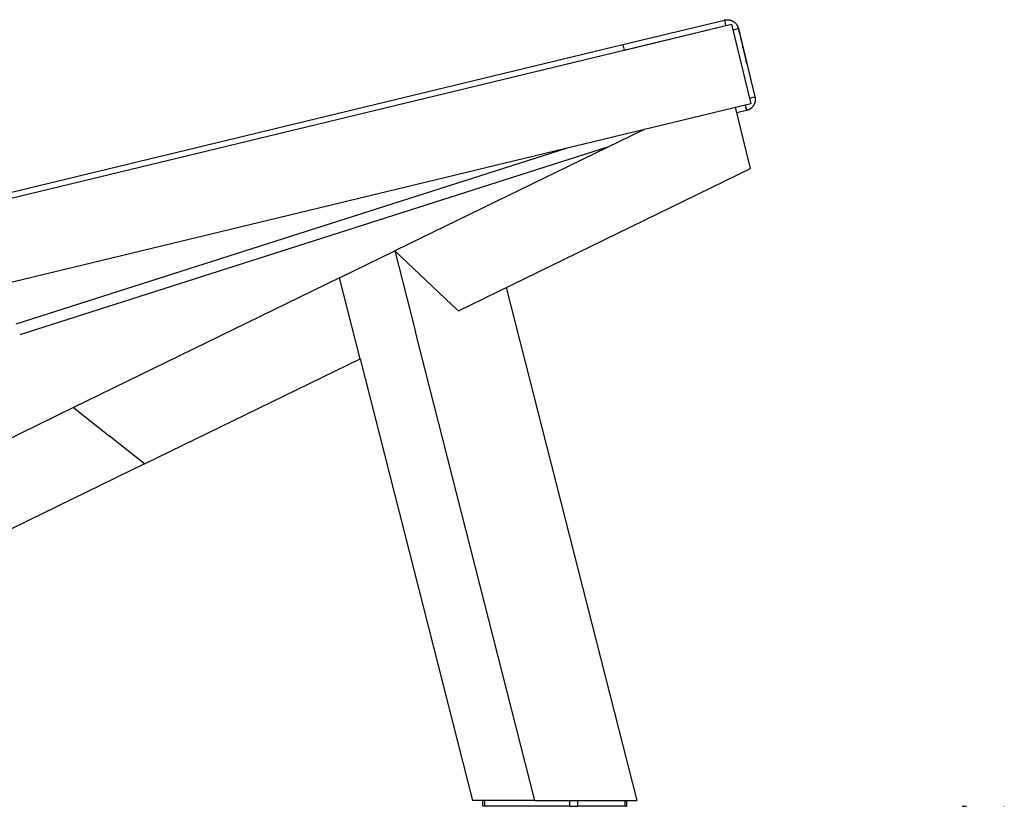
# Model space of a CAD drawing. Header units: millimetres. Extents: x 5000 to 6892, y 0 to 1693.
# Tile 49 of 49: x 6374 to 6892, y 977 to 1390. Entities that reach past the tile are written whole.
import ezdxf

# ---------------------------------------------------------------- set-up
doc = ezdxf.new("R2010")
doc.units = ezdxf.units.MM
doc.layers.add('Make2D$Sichtbar$Kurven', color=18, linetype='Continuous', true_color=0x000000)

msp = doc.modelspace()

# ---------------------------------------------------------------- linework, layer by layer
at = {"layer": 'Make2D$Sichtbar$Kurven', "color": 18, "lineweight": -3, "true_color": 0x000000}
for points in [[(6302.22, 1280.05), (6748.71, 1387.83)], [(6691.63, 1377.12), (6745.1, 1390.02)], [(6692.35, 1374.23), (6748.71, 1387.83)], [(6745.1, 1390.02), (6745.24, 1390.05), (6745.38, 1390.08), (6745.51, 1390.1), (6745.65, 1390.13), (6745.79, 1390.14), (6745.94, 1390.16), (6746.08, 1390.17), (6746.22, 1390.18), (6746.36, 1390.18), (6746.5, 1390.19), (6746.64, 1390.19), (6746.78, 1390.18), (6746.92, 1390.17), (6747.06, 1390.16), (6747.2, 1390.15), (6747.35, 1390.13), (6747.5, 1390.1), (6747.65, 1390.08), (6747.8, 1390.05), (6747.95, 1390.01), (6748.09, 1389.97), (6748.24, 1389.93), (6748.39, 1389.88), (6748.53, 1389.83), (6748.68, 1389.78), (6748.82, 1389.72), (6748.96, 1389.66), (6749.1, 1389.6), (6749.23, 1389.53), (6749.37, 1389.46), (6749.5, 1389.38), (6749.64, 1389.31), (6749.76, 1389.22), (6749.89, 1389.14), (6750.02, 1389.05), (6750.14, 1388.96), (6750.26, 1388.87), (6750.38, 1388.77), (6750.49, 1388.67), (6750.61, 1388.56), (6750.72, 1388.46), (6750.83, 1388.35), (6750.93, 1388.24), (6751.03, 1388.12), (6751.13, 1388.01), (6751.23, 1387.89), (6751.32, 1387.77), (6751.41, 1387.64), (6751.49, 1387.53), (6751.57, 1387.41), (6751.64, 1387.29), (6751.71, 1387.17), (6751.78, 1387.04), (6751.85, 1386.92), (6751.91, 1386.79), (6751.97, 1386.66), (6752.03, 1386.53), (6752.08, 1386.4), (6752.13, 1386.27), (6752.18, 1386.14), (6752.22, 1386), (6752.27, 1385.87), (6752.3, 1385.73), (6752.34, 1385.59)], [(6745.8, 1387.13), (6745.3, 1389.18), (6745.15, 1389.82), (6745.11, 1389.97), (6745.1, 1390.01), (6745.1, 1390.02), (6745.1, 1390.02), (6745.1, 1390.02), (6745.1, 1390.02), (6745.1, 1390.02)], [(6748.71, 1387.83), (6758.8, 1346.03)], [(6749.42, 1384.89), (6751.48, 1385.39), (6752.13, 1385.55), (6752.29, 1385.58), (6752.33, 1385.59), (6752.34, 1385.59), (6752.34, 1385.59), (6752.34, 1385.59), (6752.34, 1385.59), (6752.34, 1385.59)], [(6751.99, 1386.33), (6752.07, 1386.17), (6752.14, 1386.02), (6752.21, 1385.86), (6752.27, 1385.7), (6752.33, 1385.54), (6752.38, 1385.37), (6752.43, 1385.21), (6752.47, 1385.04)], [(6751.99, 1386.33), (6752.07, 1386.17), (6752.14, 1386.01), (6752.21, 1385.85), (6752.27, 1385.68), (6752.33, 1385.52), (6752.39, 1385.35), (6752.44, 1385.18), (6752.48, 1385.01)], [(6752.22, 1385.39), (6752.29, 1385.24), (6752.36, 1385.09), (6752.43, 1384.94), (6752.49, 1384.78), (6752.55, 1384.62), (6752.6, 1384.46), (6752.65, 1384.3), (6752.69, 1384.14)], [(6752.22, 1385.39), (6752.3, 1385.23), (6752.37, 1385.07), (6752.44, 1384.91), (6752.5, 1384.75), (6752.56, 1384.58), (6752.61, 1384.42), (6752.66, 1384.25), (6752.7, 1384.08)], [(6752.34, 1385.59), (6761.01, 1349.66)], [(6752.48, 1384.3), (6752.56, 1384.14), (6752.63, 1383.98), (6752.7, 1383.82), (6752.76, 1383.66), (6752.82, 1383.49), (6752.88, 1383.33), (6752.92, 1383.16), (6752.97, 1382.99)], [(6752.95, 1383.05), (6752.95, 1383.05)], [(6752.97, 1382.98), (6753.24, 1381.86)], [(6753.35, 1380.72), (6753.42, 1380.57), (6753.49, 1380.42), (6753.55, 1380.27), (6753.61, 1380.12), (6753.67, 1379.96), (6753.72, 1379.81), (6753.77, 1379.65), (6753.81, 1379.5)], [(6753.35, 1380.72), (6753.42, 1380.56), (6753.49, 1380.41), (6753.56, 1380.25), (6753.62, 1380.1), (6753.68, 1379.94), (6753.73, 1379.77), (6753.78, 1379.61), (6753.82, 1379.45)], [(6753.64, 1379.51), (6753.71, 1379.36), (6753.78, 1379.21), (6753.85, 1379.06), (6753.91, 1378.91), (6753.96, 1378.75), (6754.01, 1378.59), (6754.06, 1378.43), (6754.11, 1378.27)], [(6754.11, 1378.24), (6754.12, 1378.23)], [(6301.02, 1282.84), (6691.63, 1377.12)], [(6302.22, 1280.05), (6691.36, 1373.99), (6692.33, 1374.22)], [(6692.35, 1374.23), (6691.69, 1376.92), (6691.64, 1377.1), (6691.64, 1377.11), (6691.63, 1377.12), (6691.63, 1377.12), (6691.63, 1377.12), (6691.63, 1377.12), (6691.63, 1377.12), (6691.63, 1377.12), (6691.63, 1377.12), (6691.63, 1377.12), (6691.63, 1377.12), (6691.63, 1377.12), (6691.63, 1377.12), (6691.63, 1377.12), (6691.63, 1377.12), (6691.63, 1377.12), (6691.63, 1377.12), (6691.63, 1377.12), (6691.63, 1377.12), (6691.63, 1377.12), (6691.63, 1377.12)], [(6692.33, 1374.22), (6692.33, 1374.22)], [(6754.3, 1376.98), (6754.36, 1376.85), (6754.41, 1376.71), (6754.47, 1376.57), (6754.52, 1376.43), (6754.57, 1376.29), (6754.61, 1376.15), (6754.65, 1376), (6754.69, 1375.86)], [(6754.47, 1376.06), (6754.55, 1375.9), (6754.62, 1375.74), (6754.69, 1375.58), (6754.75, 1375.42), (6754.81, 1375.26), (6754.86, 1375.1), (6754.91, 1374.93), (6754.95, 1374.76)], [(6754.47, 1376.06), (6754.55, 1375.91), (6754.61, 1375.76), (6754.68, 1375.61), (6754.74, 1375.46), (6754.79, 1375.3), (6754.85, 1375.15), (6754.89, 1374.99), (6754.94, 1374.83)], [(6754.73, 1374.98), (6754.81, 1374.83), (6754.87, 1374.68), (6754.94, 1374.53), (6755, 1374.37), (6755.06, 1374.21), (6755.11, 1374.05), (6755.16, 1373.89), (6755.2, 1373.73)], [(6754.98, 1373.96), (6755.05, 1373.82), (6755.12, 1373.67), (6755.18, 1373.52), (6755.24, 1373.36), (6755.3, 1373.21), (6755.35, 1373.05), (6755.4, 1372.89), (6755.44, 1372.74)], [(6755.21, 1373), (6755.29, 1372.84), (6755.36, 1372.68), (6755.43, 1372.52), (6755.49, 1372.36), (6755.55, 1372.2), (6755.6, 1372.03), (6755.65, 1371.86), (6755.69, 1371.69)], [(6755.21, 1373), (6755.28, 1372.85), (6755.35, 1372.7), (6755.42, 1372.55), (6755.48, 1372.4), (6755.53, 1372.25), (6755.58, 1372.09), (6755.63, 1371.94), (6755.67, 1371.78)], [(6755.45, 1372.71), (6755.45, 1372.69)], [(6755.43, 1372.1), (6755.5, 1371.95), (6755.57, 1371.8), (6755.64, 1371.65), (6755.7, 1371.49), (6755.75, 1371.34), (6755.8, 1371.18), (6755.85, 1371.02), (6755.9, 1370.86)], [(6755.43, 1372.1), (6755.5, 1371.94), (6755.57, 1371.79), (6755.64, 1371.63), (6755.7, 1371.47), (6755.76, 1371.31), (6755.81, 1371.15), (6755.86, 1370.99), (6755.9, 1370.83)], [(6755.63, 1371.26), (6755.71, 1371.11), (6755.78, 1370.95), (6755.84, 1370.8), (6755.9, 1370.64), (6755.96, 1370.48), (6756.01, 1370.31), (6756.06, 1370.15), (6756.11, 1369.99)], [(6755.63, 1371.26), (6755.71, 1371.11), (6755.78, 1370.95), (6755.84, 1370.79), (6755.91, 1370.63), (6755.96, 1370.47), (6756.02, 1370.31), (6756.07, 1370.14), (6756.11, 1369.98)], [(6755.98, 1369.81), (6756.05, 1369.66), (6756.12, 1369.51), (6756.19, 1369.35), (6756.25, 1369.2), (6756.31, 1369.04), (6756.36, 1368.88), (6756.41, 1368.73), (6756.45, 1368.57)], [(6756.15, 1368.41), (6756.22, 1368.31), (6756.28, 1368.2), (6756.34, 1368.1), (6756.4, 1367.99), (6756.46, 1367.88), (6756.51, 1367.77), (6756.56, 1367.66), (6756.61, 1367.55), (6756.66, 1367.43), (6756.7, 1367.32), (6756.74, 1367.2), (6756.78, 1367.09), (6756.82, 1366.97), (6756.86, 1366.85), (6756.89, 1366.73), (6756.92, 1366.62)], [(6756.36, 1368.46), (6756.44, 1368.48), (6756.46, 1368.49), (6756.47, 1368.49), (6756.47, 1368.49), (6756.47, 1368.49), (6756.47, 1368.49), (6756.47, 1368.49), (6756.47, 1368.49), (6756.47, 1368.49)], [(6756.36, 1368.46), (6756.41, 1368.34), (6756.47, 1368.21), (6756.51, 1368.09), (6756.56, 1367.96), (6756.61, 1367.84), (6756.65, 1367.71), (6756.68, 1367.58), (6756.72, 1367.45)], [(6756.49, 1367.69), (6756.57, 1367.53), (6756.64, 1367.37), (6756.71, 1367.21), (6756.77, 1367.04), (6756.83, 1366.88), (6756.89, 1366.71), (6756.94, 1366.54), (6756.98, 1366.37)], [(6756.49, 1367.69), (6756.57, 1367.54), (6756.63, 1367.39), (6756.7, 1367.24), (6756.76, 1367.09), (6756.81, 1366.93), (6756.87, 1366.78), (6756.91, 1366.62), (6756.96, 1366.47)], [(6756.69, 1367.46), (6756.73, 1367.34), (6756.76, 1367.23), (6756.8, 1367.11), (6756.83, 1366.99)], [(6761.01, 1349.66), (6761.05, 1349.51), (6761.08, 1349.37), (6761.1, 1349.23), (6761.12, 1349.08), (6761.14, 1348.94), (6761.16, 1348.79), (6761.17, 1348.65), (6761.18, 1348.5), (6761.18, 1348.35), (6761.18, 1348.2), (6761.18, 1348.06), (6761.17, 1347.91), (6761.16, 1347.76), (6761.15, 1347.61), (6761.13, 1347.46), (6761.11, 1347.32), (6761.08, 1347.17), (6761.06, 1347.02), (6761.02, 1346.88), (6760.99, 1346.73), (6760.95, 1346.59), (6760.91, 1346.45), (6760.86, 1346.31), (6760.81, 1346.17), (6760.76, 1346.03), (6760.7, 1345.9), (6760.64, 1345.76), (6760.58, 1345.63), (6760.52, 1345.5), (6760.45, 1345.37), (6760.38, 1345.24), (6760.3, 1345.12), (6760.22, 1345), (6760.14, 1344.87), (6760.06, 1344.75), (6759.97, 1344.64), (6759.88, 1344.52), (6759.79, 1344.41), (6759.7, 1344.3), (6759.6, 1344.19), (6759.5, 1344.08), (6759.39, 1343.97), (6759.29, 1343.87), (6759.18, 1343.77), (6759.07, 1343.67), (6758.95, 1343.58), (6758.83, 1343.49), (6758.71, 1343.4), (6758.59, 1343.31), (6758.47, 1343.23), (6758.34, 1343.15), (6758.22, 1343.07), (6758.09, 1343), (6757.96, 1342.93), (6757.82, 1342.86), (6757.69, 1342.8), (6757.56, 1342.74), (6757.42, 1342.68), (6757.29, 1342.63), (6757.15, 1342.58), (6757.01, 1342.53), (6756.87, 1342.49), (6756.73, 1342.45), (6756.59, 1342.41)], [(6758.1, 1348.95), (6760.16, 1349.45), (6760.81, 1349.61), (6760.97, 1349.64), (6761, 1349.65), (6761.01, 1349.65), (6761.01, 1349.65), (6761.01, 1349.66), (6761.01, 1349.66), (6761.01, 1349.66)], [(6761.01, 1349.66), (6761.01, 1349.66), (6761.01, 1349.66), (6761.01, 1349.66), (6761.01, 1349.66), (6761.01, 1349.66)], [(6758.8, 1346.03), (6319.47, 1239.98)], [(6758.66, 1311.93), (6750.89, 1344.12)], [(6756.59, 1342.41), (6751.59, 1341.21)], [(6755.89, 1345.33), (6755.89, 1345.33), (6756.38, 1343.27), (6756.59, 1342.41), (6756.59, 1342.41)], [(6756.59, 1342.41), (6756.59, 1342.41)], [(6702.7, 1332.49), (6571.7, 1268.64)], [(6702.43, 1332.42), (6702.44, 1332.37)], [(6702.54, 1332.45), (6702.55, 1332.42)], [(6372.52, 1230.22), (6662.01, 1322.67)], [(6684.09, 1323.42), (6374.35, 1224.51)], [(6605.09, 1237.08), (6758.66, 1311.93)], [(6542.53, 1254.42), (6571.7, 1268.64)], [(6571.7, 1268.64), (6601.47, 1240.51)], [(6571.7, 1268.64), (6582.53, 1226.08)], [(6542.53, 1254.42), (6402.7, 1186.27)], [(6553.36, 1211.86), (6542.53, 1254.42)], [(6630.27, 1249.36), (6698.93, 979.56)], [(6601.47, 1240.5), (6601.47, 1240.51)], [(6605.09, 1237.08), (6601.47, 1240.5)], [(6645.26, 979.56), (6582.53, 1226.08)], [(6439.93, 1156.58), (6553.36, 1211.86)], [(6553.36, 1211.86), (6612.47, 979.56)], [(6402.7, 1186.27), (6354.91, 1162.97)], [(6402.7, 1186.27), (6421.32, 1171.43)], [(6439.93, 1156.58), (6421.32, 1171.43)], [(6439.93, 1156.58), (6249.19, 1063.61)], [(6645.26, 979.56), (6612.47, 979.56)], [(6617.95, 976.56), (6617.95, 979.56)], [(6618.95, 976.56), (6618.95, 979.56)], [(6645.26, 979.56), (6698.93, 979.56)], [(6663.66, 976.56), (6663.66, 979.56)], [(6667.9, 976.56), (6667.9, 979.56)], [(6692.7, 976.56), (6692.7, 979.56)], [(6693.46, 979.56), (6693.46, 976.56)], [(6618.95, 976.56), (6618.23, 976.56), (6618.02, 976.56), (6617.96, 976.56), (6617.95, 976.56), (6617.95, 976.56), (6617.95, 976.56), (6617.95, 976.56), (6617.95, 976.56), (6617.95, 976.56)], [(6663.66, 976.56), (6618.95, 976.56)], [(6663.66, 976.56), (6667.9, 976.56)], [(6692.7, 976.56), (6667.9, 976.56)], [(6692.7, 976.56), (6693.25, 976.56), (6693.41, 976.56), (6693.45, 976.56), (6693.46, 976.56), (6693.46, 976.56), (6693.46, 976.56), (6693.46, 976.56), (6693.46, 976.56), (6693.46, 976.56)]]:
    msp.add_lwpolyline(points, dxfattribs=at)
at = {"layer": 'Make2D$Sichtbar$Kurven', "color": 18, "true_color": 0x000000}
for points in [[(6870.04, 976.56), (6872.34, 976.56)], [(6891.99, 976.56), (6892.18, 976.56)]]:
    msp.add_lwpolyline(points, dxfattribs=at)

doc.saveas('drawing.dxf')
